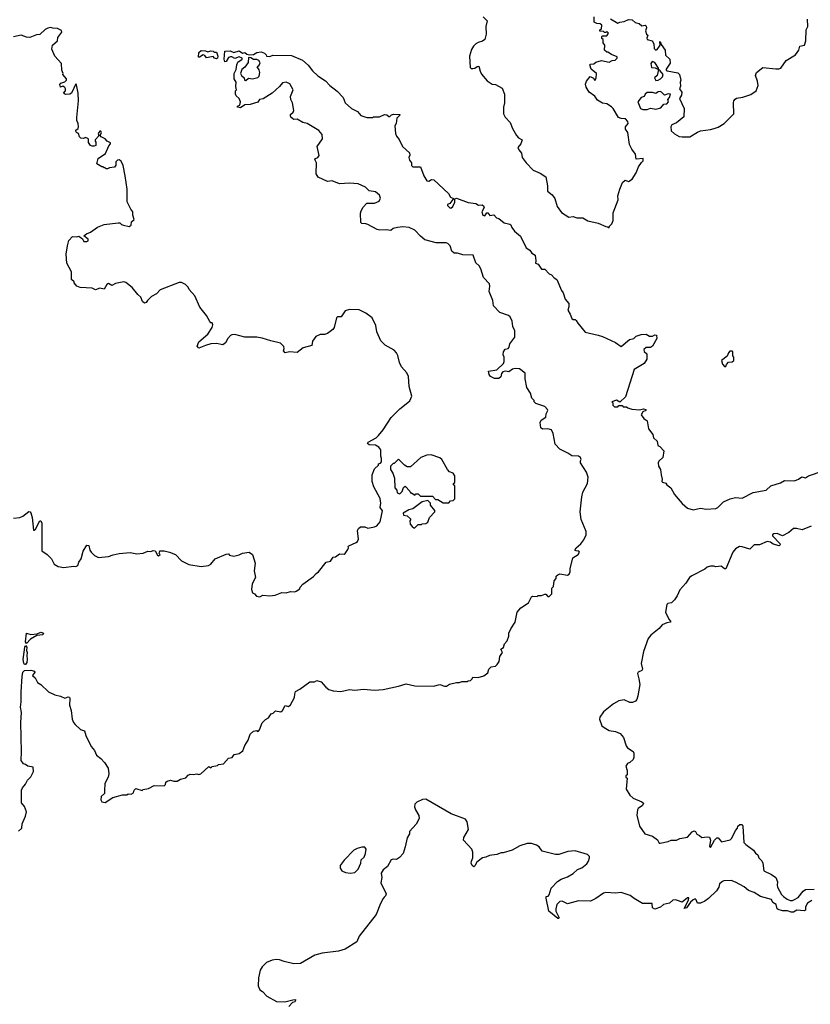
# Model space of a CAD drawing. Extents: x 2029826 to 2248070, y 228728 to 402406.
# Tile 53 of 256: x 2107361 to 2114611, y 285201 to 294228. Entities that reach past the tile are written whole.
import ezdxf

# ---------------------------------------------------------------- set-up
doc = ezdxf.new("R2010")
doc.units = 0

msp = doc.modelspace()

# ---------------------------------------------------------------- linework, layer by layer
at = {"layer": '0CON10XD'}
for points in [[(2111610, 294255), (2111647, 294217), (2111634, 294166), (2111640, 294095), (2111625, 294047.5), (2111605, 294030), (2111565, 294020), (2111545, 294006.7), (2111521.2, 293985), (2111503.3, 293955), (2111486.7, 293895), (2111490.7, 293790.7), (2111500, 293780), (2111515, 293779.2), (2111535.7, 293784.3), (2111555, 293800), (2111572.5, 293802.5), (2111582.5, 293755), (2111595, 293730), (2111647, 293667), (2111695, 293637.5), (2111725, 293632.5), (2111785, 293600), (2111807.5, 293545), (2111807.5, 293465), (2111797.5, 293425), (2111797.5, 293365), (2111812.5, 293335), (2111857.5, 293285), (2111879.3, 293229.3), (2111917.5, 293165), (2111933.9, 293143.9), (2111970, 293125), (2111955, 293091.2), (2111930, 293055), (2111936.7, 293035), (2111963.3, 293005), (2111970, 292965), (2112006.1, 292916.1), (2112069.5, 292849.5), (2112135, 292819.4), (2112186.4, 292786.4), (2112200, 292705), (2112200, 292655), (2112243.3, 292623.3), (2112268.3, 292588.3), (2112290, 292515), (2112330.7, 292460.7), (2112395, 292417.5), (2112435, 292422.5), (2112470.5, 292410.5), (2112525, 292410), (2112570, 292385), (2112665, 292362.5), (2112735, 292332.5), (2112755, 292330), (2112765, 292320), (2112770, 292335), (2112790, 292355), (2112801.7, 292388.3), (2112803.6, 292456.4), (2112847.5, 292575), (2112847, 292613), (2112863.3, 292675), (2112890, 292735), (2112913.6, 292756.4), (2112945, 292743.3), (2112976.2, 292765), (2113015, 292822.5), (2113035, 292877.5), (2113062, 292918), (2113076.7, 292935), (2113076.7, 292956.7), (2113015, 292950), (2113007.5, 292995), (2112975, 293040), (2112952.5, 293085), (2112937.5, 293195), (2112917.5, 293225), (2112917.5, 293245), (2112940, 293275), (2112937.5, 293295), (2112915, 293320), (2112875, 293320.8), (2112852.6, 293332.6), (2112803.6, 293413.6), (2112788.3, 293428.3), (2112745, 293456.7), (2112705, 293462.5), (2112660.7, 293490.7), (2112635, 293527.5), (2112583.9, 293563.9), (2112555, 293610), (2112548.3, 293638.3), (2112557.5, 293665), (2112593, 293707), (2112623.3, 293693.3), (2112635, 293670), (2112647, 293693), (2112650, 293735), (2112600, 293775), (2112590, 293815), (2112595, 293820), (2112625, 293822.5), (2112643, 293837), (2112695, 293853.3), (2112765, 293838), (2112795, 293853.3), (2112821.7, 293858.3), (2112840, 293875), (2112838.3, 293888.3), (2112788.3, 293908.3), (2112755, 293930), (2112745, 293930), (2112725, 293950), (2112727.5, 293995), (2112710, 294015), (2112710, 294045), (2112700, 294055), (2112700, 294075), (2112705, 294080), (2112745, 294080), (2112760, 294105), (2112745, 294120), (2112735, 294110), (2112725, 294110), (2112715, 294120), (2112681.7, 294121.7), (2112680, 294135), (2112697, 294143), (2112698.3, 294178.3), (2112685, 294190), (2112653, 294193), (2112630, 294205), (2112630, 294255)], [(2112780, 294235), (2112845, 294197.5), (2112863.6, 294206.4), (2112905, 294212.5), (2112945, 294230), (2112976.1, 294226.1), (2113005, 294202.5), (2113041.7, 294191.7), (2113065, 294172.5), (2113095, 294176.2), (2113105, 294170), (2113107.7, 294152.3), (2113100, 294125), (2113110, 294095), (2113120, 294085), (2113111.7, 294058.3), (2113113.8, 294045), (2113160, 294035), (2113177, 294007), (2113177.5, 293965), (2113195, 293950), (2113207.5, 293955), (2113227.5, 293985), (2113232.5, 293995), (2113230, 294025), (2113235, 294027.5), (2113241.7, 294001.7), (2113279.2, 293949.2), (2113281.5, 293901.5), (2113321.2, 293865), (2113325, 293830), (2113290, 293775), (2113290, 293765), (2113298.3, 293758.3), (2113395, 293741.2), (2113411.2, 293725), (2113423.3, 293675), (2113417.5, 293655), (2113421.7, 293618.3), (2113410, 293595), (2113433.3, 293565), (2113430, 293535), (2113412.5, 293505), (2113452.5, 293415), (2113451.7, 293338.3), (2113385, 293282.5), (2113340, 293265), (2113332.5, 293245), (2113335, 293210), (2113365, 293180), (2113408.3, 293158.3), (2113435, 293152.5), (2113505, 293152.5), (2113575, 293197.5), (2113605, 293207.5), (2113695, 293220), (2113728.3, 293231.7), (2113765, 293242.5), (2113820, 293275), (2113910, 293365), (2113907.5, 293465), (2113910, 293485), (2113921.7, 293498.3), (2113935, 293510), (2113991.7, 293518.3), (2114065, 293542.5), (2114113, 293577), (2114132.5, 293625), (2114126.7, 293665), (2114107.5, 293715), (2114117.5, 293745), (2114175, 293790), (2114295, 293776.7), (2114323, 293777), (2114340, 293785), (2114390, 293855), (2114474.3, 293905.7), (2114505, 293950), (2114513.6, 293986.4), (2114557.5, 293995), (2114570, 294035), (2114573.6, 294136.4), (2114587.5, 294165), (2114583.6, 294233.6)], [(2107305, 289658.8), (2107364.1, 289664.1), (2107388.8, 289675), (2107445, 289718), (2107457.3, 289717.3), (2107465, 289707.5), (2107475.4, 289665.4), (2107487.5, 289547.5), (2107495, 289546.7), (2107505, 289556.7), (2107545, 289633.8), (2107555, 289633.3), (2107565, 289612.5), (2107565, 289360), (2107614.3, 289324.3), (2107653.3, 289285), (2107677.5, 289235), (2107714.5, 289214.5), (2107765, 289205.6), (2107855, 289218.8), (2107875, 289214.2), (2107895, 289223.3), (2107903.3, 289255), (2107924.3, 289285.7), (2107943.8, 289355), (2107978.3, 289411.7), (2107995, 289406.7), (2108005.3, 289365.3), (2108017.1, 289345), (2108048.8, 289315), (2108085, 289298.5), (2108175, 289307.5), (2108217, 289323), (2108274.2, 289334.2), (2108375, 289341.8), (2108435, 289331.6), (2108495, 289335.8), (2108535, 289356.2), (2108565, 289353.3), (2108585, 289362.5), (2108605, 289360), (2108625, 289320), (2108635, 289313.8), (2108650, 289325), (2108640, 289335), (2108645, 289360), (2108685, 289357.5), (2108735, 289347.5), (2108790, 289325), (2108845, 289267.5), (2108912.4, 289232.4), (2109025, 289214), (2109092.5, 289225), (2109112.5, 289235), (2109153.9, 289286.1), (2109255, 289327.5), (2109275, 289330), (2109285, 289320), (2109325, 289310), (2109375, 289322.5), (2109405, 289337.5), (2109465, 289347.5), (2109496.7, 289325), (2109520, 289245), (2109511.2, 289175), (2109522, 289115), (2109493.8, 289055), (2109487.5, 289005), (2109497.5, 288975), (2109513.3, 288963.3), (2109534.1, 288944.1), (2109563.6, 288936.4), (2109589.3, 288950.7), (2109655, 288946.7), (2109705, 288953.3), (2109765, 288976.2), (2109805, 288973.3), (2109845, 288986.7), (2109885, 288983.3), (2109895, 288987.5), (2109929.3, 289010.7), (2109933, 289027), (2109957, 289053), (2110055, 289123.3), (2110078.3, 289151.7), (2110100, 289165), (2110170, 289255), (2110210, 289265), (2110235, 289300), (2110256.1, 289303.9), (2110295, 289332.5), (2110335, 289328.8), (2110345, 289333.8), (2110370.7, 289369.3), (2110377.5, 289385), (2110372.5, 289397.5), (2110380, 289405), (2110446.1, 289433.9), (2110457.5, 289445), (2110466.7, 289465), (2110460, 289545), (2110467, 289563), (2110485, 289580), (2110525, 289577.5), (2110555, 289566.7), (2110615, 289577.5), (2110635, 289587.5), (2110667.5, 289625), (2110688.8, 289725), (2110667.5, 289755), (2110672.5, 289795), (2110667, 289837), (2110607.5, 289945), (2110593, 289993), (2110592.5, 290055), (2110615, 290110), (2110650, 290145), (2110650, 290155), (2110668.3, 290161.7), (2110680, 290175), (2110680, 290205), (2110672.5, 290225), (2110672.5, 290285), (2110655, 290310), (2110625, 290327.5), (2110565, 290330.8), (2110551.7, 290341.7), (2110555.8, 290355), (2110630, 290395), (2110650, 290415), (2110695, 290467.5), (2110768.3, 290581.7), (2110848.3, 290661.7), (2110921.7, 290718.3), (2110937.5, 290735), (2110956.7, 290775), (2110933.3, 290865), (2110926, 290956), (2110910.7, 290990.7), (2110862.5, 291045), (2110842.5, 291085), (2110829.3, 291149.3), (2110817.5, 291175), (2110795, 291197.5), (2110713.9, 291243.9), (2110672.5, 291285), (2110637.5, 291365), (2110627.5, 291425), (2110592.5, 291495), (2110535, 291537.5), (2110475, 291567.5), (2110385, 291570), (2110345, 291557.5), (2110307.5, 291505), (2110275, 291502.5), (2110266.4, 291493.6), (2110244, 291405), (2110232.1, 291387.9), (2110185, 291350.8), (2110155, 291342), (2110115, 291341.2), (2110077.7, 291322.3), (2110045, 291280), (2110039.1, 291240.9), (2109961.1, 291218.9), (2109905, 291175.7), (2109835.9, 291184.1), (2109795, 291172.5), (2109780.7, 291190.7), (2109786.2, 291215), (2109782.7, 291232.7), (2109753.9, 291263.9), (2109665, 291282.5), (2109585, 291308.8), (2109535, 291316.7), (2109425, 291316), (2109335, 291342.5), (2109305, 291340), (2109295, 291333.3), (2109270, 291305), (2109248, 291265), (2109225, 291246.7), (2109165, 291259.2), (2109115, 291255.7), (2109065, 291242.5), (2109005, 291216.7), (2108987.5, 291235), (2109004.4, 291275), (2109085, 291346.2), (2109126.2, 291405), (2109131.7, 291431.7), (2109125, 291450), (2109115, 291450), (2109105, 291460), (2109075, 291517.5), (2109013.9, 291593.9), (2108966.7, 291695), (2108916.7, 291755), (2108905, 291776.7), (2108880.5, 291800.5), (2108845, 291817.5), (2108825, 291820), (2108649.3, 291750.7), (2108616.4, 291713.6), (2108570.7, 291689.3), (2108532.5, 291655), (2108520, 291635), (2108505, 291630), (2108487.5, 291645), (2108473, 291683), (2108445, 291707.5), (2108393.2, 291773.2), (2108335, 291818.8), (2108315, 291823.8), (2108240.7, 291809.3), (2108205, 291792.5), (2108175, 291810), (2108159.5, 291800.5), (2108135, 291757.5), (2108095, 291766.7), (2108055, 291752.5), (2108025, 291766.7), (2107915, 291773.8), (2107886.4, 291786.4), (2107860, 291815), (2107860, 291825), (2107836.7, 291846.7), (2107836.7, 291915), (2107794.2, 291995), (2107788.8, 292078.8), (2107798.6, 292155), (2107812, 292205), (2107845, 292240), (2107885, 292237.5), (2107905, 292242.5), (2107938.3, 292218.3), (2107950, 292195), (2107977, 292193), (2107988.3, 292201.7), (2107990, 292215), (2107950, 292245), (2107972.5, 292265), (2108010.5, 292279.5), (2108075, 292327.1), (2108135, 292349.2), (2108265, 292366.2), (2108280, 292365), (2108295, 292350), (2108313, 292343), (2108365, 292332.5), (2108382.5, 292345), (2108386.7, 292375), (2108412.5, 292395), (2108398, 292435), (2108400, 292465), (2108380.3, 292490.3), (2108346.9, 292556.9), (2108345.6, 292675), (2108330, 292795), (2108309.7, 292889.7), (2108291.7, 292931.7), (2108275, 292944), (2108258.8, 292941.2), (2108243.3, 292925), (2108242.5, 292895), (2108230, 292875), (2108185, 292870), (2108165, 292860), (2108155, 292860), (2108145, 292870), (2108135, 292870), (2108125, 292880), (2108115, 292880), (2108070, 292905), (2108080, 292955), (2108149.3, 293000.7), (2108179.3, 293070.7), (2108195, 293090), (2108195, 293100), (2108163.9, 293113.9), (2108145, 293136.7), (2108107.5, 293155), (2108100, 293165), (2108112.5, 293195), (2108106.1, 293206.1), (2108095, 293206.7), (2108081.2, 293185), (2108088.3, 293161.7), (2108053, 293127), (2108053, 293113), (2108060, 293105), (2108060, 293075), (2108045, 293067.5), (2108025, 293067.5), (2108010, 293075), (2107993, 293103), (2107991.7, 293131.7), (2107985, 293140), (2107965, 293146.7), (2107945, 293140), (2107921.7, 293141.7), (2107910, 293155), (2107900, 293185), (2107882.5, 293195), (2107877.5, 293205), (2107877.5, 293215), (2107898.3, 293231.7), (2107901.2, 293245), (2107897.1, 293275), (2107884.4, 293304.4), (2107885, 293330), (2107899.2, 293485), (2107897.5, 293555), (2107881.7, 293631.7), (2107875, 293640), (2107836.2, 293555), (2107822.5, 293545), (2107781.7, 293541.7), (2107762.5, 293555), (2107782.5, 293575), (2107782.5, 293595), (2107776.4, 293606.4), (2107757, 293617), (2107735, 293610), (2107730, 293635), (2107740, 293645), (2107775, 293657.5), (2107791.2, 293675), (2107792, 293685), (2107757.5, 293725), (2107760, 293735), (2107747.5, 293765), (2107746.1, 293826.1), (2107683.3, 293895), (2107657, 293957), (2107662.5, 293995), (2107707.5, 294035), (2107712.5, 294065), (2107746.7, 294115), (2107745, 294130), (2107707, 294147), (2107665, 294150), (2107645, 294157.5), (2107618.3, 294151.7), (2107595, 294137.5), (2107547, 294093), (2107515, 294090), (2107455, 294066), (2107425, 294068), (2107375, 294085.6), (2107305, 294072)], [(2108138.3, 287158.3), (2108140, 287135), (2108107.5, 287105), (2108106.7, 287075), (2108115, 287057.5), (2108145, 287052.5), (2108215, 287096.2), (2108305, 287122.5), (2108345, 287122.5), (2108355, 287130), (2108385, 287127.5), (2108405, 287140), (2108412.5, 287165), (2108425, 287180), (2108485, 287162.5), (2108495, 287170), (2108541.7, 287178.3), (2108595, 287207.5), (2108687, 287203), (2108697.5, 287215), (2108701.7, 287238.3), (2108713, 287247), (2108745, 287256.7), (2108775, 287247.5), (2108805, 287247.5), (2108835, 287266.7), (2108885, 287277.5), (2108907, 287303), (2108925, 287312.5), (2108955, 287307.5), (2108985, 287313.3), (2109005, 287306.7), (2109022.5, 287315), (2109095, 287380), (2109115, 287370), (2109125, 287380), (2109175, 287390), (2109185, 287400), (2109230, 287405), (2109275, 287457.5), (2109310, 287465), (2109329.3, 287490.7), (2109375, 287500), (2109406.4, 287523.6), (2109426.4, 287573.6), (2109457, 287623), (2109475, 287677.5), (2109505, 287706.7), (2109535, 287710), (2109543, 287703), (2109550, 287705), (2109561.7, 287718.3), (2109585, 287782.5), (2109615, 287812.5), (2109643, 287827), (2109667, 287863), (2109685, 287870), (2109708.3, 287891.7), (2109755, 287882.5), (2109772.5, 287895), (2109795, 287940), (2109825, 287930), (2109843, 287947), (2109882.5, 288015), (2109883.3, 288045), (2109891.7, 288068.3), (2109929.3, 288090.7), (2110023, 288157), (2110065, 288157.5), (2110085, 288170), (2110125, 288156.7), (2110167.5, 288107.5), (2110197.3, 288087.3), (2110235, 288075.7), (2110305, 288069.2), (2110385, 288086.2), (2110435, 288080), (2110515, 288091.2), (2110615, 288080), (2110693, 288087), (2110835, 288116.7), (2110905, 288140), (2110985, 288120), (2111155, 288116.7), (2111215, 288132.5), (2111255, 288116.7), (2111275, 288116.7), (2111303.6, 288136.4), (2111365, 288150), (2111395, 288150), (2111415, 288160), (2111465, 288160), (2111473, 288167), (2111495, 288170), (2111510, 288185), (2111515, 288200), (2111565, 288197.5), (2111617, 288213), (2111655, 288240), (2111662.5, 288275), (2111683.6, 288296.4), (2111725, 288300), (2111740, 288315), (2111757.5, 288345), (2111765, 288390), (2111787.5, 288425), (2111773, 288457), (2111796.2, 288473.8), (2111806.7, 288505), (2111832.5, 288535), (2111846.7, 288575), (2111846.7, 288605), (2111863.3, 288645), (2111903.3, 288705), (2111923.3, 288795), (2111955, 288837.5), (2112027.7, 288882.3), (2112053.6, 288936.4), (2112065, 288942.5), (2112105, 288940), (2112115, 288950), (2112145, 288950), (2112175, 288960), (2112185, 288960), (2112205, 288940), (2112215, 288940), (2112240, 288965), (2112240, 289015), (2112257, 289033), (2112262.5, 289085), (2112280, 289105), (2112280, 289125), (2112295, 289140), (2112315, 289147.5), (2112385, 289136.7), (2112400, 289145), (2112408.8, 289165), (2112410, 289195), (2112432.5, 289295), (2112482.5, 289325), (2112493.3, 289345), (2112487, 289357), (2112465, 289357.5), (2112452.5, 289365), (2112464.1, 289385.9), (2112506.4, 289423.6), (2112535, 289460), (2112556.7, 289505), (2112556.2, 289535), (2112510, 289645), (2112499.2, 289715), (2112516, 289855), (2112526.2, 289895), (2112566.2, 289975), (2112573.8, 290035), (2112558.3, 290078.3), (2112503.3, 290165), (2112502.5, 290185), (2112510, 290195), (2112503.3, 290215), (2112485, 290225.7), (2112425, 290230), (2112387.5, 290252.5), (2112315, 290290), (2112271.2, 290335), (2112252.5, 290435), (2112236.4, 290466.4), (2112203.6, 290476.4), (2112153.6, 290473.6), (2112140, 290485), (2112132.5, 290535), (2112143.6, 290556.4), (2112186.1, 290583.9), (2112187.5, 290615), (2112203.3, 290645), (2112201.2, 290655), (2112175, 290682.5), (2112095, 290710), (2112080, 290725), (2112078.3, 290738.3), (2112057.5, 290757.5), (2112046, 290805), (2112011.2, 290855), (2111996.7, 290935), (2111996.4, 290986.4), (2111945, 291026.7), (2111905, 291030), (2111880, 291025), (2111845, 291000), (2111815, 291004.3), (2111791.8, 290998.2), (2111779.2, 290985), (2111773.3, 290955), (2111755, 290937.5), (2111715, 290937.5), (2111677, 290957), (2111666.7, 290975), (2111660, 291005), (2111735, 291016.7), (2111796.2, 291075), (2111803.3, 291095), (2111803, 291133), (2111793.3, 291155), (2111796.4, 291183.6), (2111813.9, 291206.1), (2111840, 291215), (2111850, 291225), (2111856.7, 291255), (2111901.7, 291318.3), (2111900, 291375), (2111883.8, 291413.8), (2111875.6, 291465), (2111858.6, 291505), (2111844.7, 291514.7), (2111764.6, 291544.6), (2111706, 291605), (2111698.3, 291655), (2111665.6, 291735), (2111673.1, 291785), (2111668.5, 291805), (2111613.1, 291865), (2111590, 291945), (2111575, 291970), (2111545, 291997.5), (2111518.3, 292068.3), (2111425, 292071.9), (2111375, 292087.8), (2111345, 292087.5), (2111324.2, 292105), (2111309.2, 292155), (2111286.4, 292176.4), (2111271.2, 292181.2), (2111181.1, 292181.1), (2111075, 292211.2), (2111035, 292242), (2110985, 292299.2), (2110932.4, 292322.4), (2110875, 292328.1), (2110825, 292324.2), (2110786.4, 292313.6), (2110765, 292293.8), (2110722.3, 292302.3), (2110665, 292298.6), (2110640, 292305), (2110555, 292348.8), (2110535, 292356.7), (2110498.3, 292358.3), (2110488.3, 292368.3), (2110487.5, 292455), (2110492.9, 292475), (2110510.9, 292509.1), (2110545, 292545.8), (2110615, 292544.4), (2110656.1, 292563.9), (2110668.7, 292591.3), (2110659.8, 292619.8), (2110625, 292650.5), (2110565, 292659.2), (2110531.5, 292691.5), (2110465, 292722.9), (2110385, 292729.2), (2110294.1, 292724.1), (2110225, 292750), (2110185, 292743.8), (2110097.5, 292785), (2110080, 292815), (2110082.5, 292915), (2110067.5, 292945), (2110072.5, 292955), (2110095.9, 292964.1), (2110106.4, 292983.6), (2110090, 293065), (2110139.2, 293135), (2110135.4, 293175.4), (2110103.1, 293213.1), (2109997.4, 293277.4), (2109957.5, 293285), (2109906.4, 293316.4), (2109875, 293312.5), (2109865, 293317.5), (2109847.5, 293335), (2109845, 293350), (2109845, 293357.5), (2109868.8, 293381.2), (2109873.8, 293395), (2109863.3, 293465), (2109847.1, 293495), (2109843.6, 293523.6), (2109868.8, 293585), (2109839.1, 293639.1), (2109805, 293655.8), (2109772.2, 293647.8), (2109744, 293615), (2109675, 293554.5), (2109595, 293503.3), (2109560, 293495), (2109545, 293472.5), (2109475, 293450), (2109425, 293447.5), (2109385, 293420), (2109360, 293425), (2109360, 293435), (2109380, 293445), (2109387.5, 293475), (2109372.5, 293505), (2109345, 293530), (2109340, 293545), (2109340, 293575), (2109350, 293585), (2109343.3, 293615), (2109347.5, 293655), (2109327.5, 293685), (2109326.7, 293735), (2109345, 293770), (2109352.5, 293815), (2109363, 293837), (2109400, 293865), (2109400, 293875), (2109375, 293887.5), (2109335, 293872.5), (2109306.4, 293886.4), (2109293.6, 293886.4), (2109275, 293880), (2109255.9, 293844.1), (2109243, 293843), (2109236.7, 293865), (2109241.7, 293938.3), (2109291.7, 293941.7), (2109325, 293927.5), (2109375, 293942.5), (2109405, 293920), (2109425, 293927.5), (2109445, 293912.5), (2109465, 293906.7), (2109505, 293907.5), (2109535, 293926.7), (2109575, 293932.5), (2109605, 293920), (2109620, 293905), (2109623, 293893), (2109655, 293890), (2109681.7, 293901.7), (2109855, 293900), (2109955, 293855.7), (2110005, 293812.5), (2110047.6, 293757.6), (2110095, 293713.3), (2110165, 293666.7), (2110204.1, 293624.1), (2110271.7, 293571.7), (2110327.5, 293515), (2110347, 293467), (2110403.9, 293413.9), (2110457.5, 293385), (2110488.3, 293348.3), (2110545, 293332.5), (2110595, 293332.5), (2110605, 293337.5), (2110661.7, 293338.3), (2110705, 293357.5), (2110727, 293357), (2110745, 293340), (2110755, 293340), (2110770, 293355), (2110788.3, 293361.7), (2110845, 293360), (2110850, 293355), (2110820, 293325), (2110812.5, 293275), (2110802.5, 293255), (2110807.5, 293185), (2110815, 293160), (2110840.7, 293130.7), (2110872.5, 293065), (2110936.7, 293006.7), (2110940, 292985), (2110930, 292965), (2110935, 292940), (2110952.5, 292915), (2110955, 292890), (2110965, 292880), (2111035, 292880), (2111066.4, 292796.4), (2111095, 292750), (2111111.7, 292748.3), (2111137, 292763), (2111158.3, 292758.3), (2111293, 292633), (2111310.7, 292600.7), (2111338.3, 292588.3), (2111331.7, 292578.3), (2111306.4, 292543.6), (2111282.5, 292535), (2111282.5, 292525), (2111305, 292502.5), (2111315, 292500), (2111332.5, 292515), (2111352.5, 292555), (2111350, 292585), (2111367, 292593), (2111475, 292552.5), (2111545, 292542.5), (2111568.3, 292528.3), (2111601.7, 292531.7), (2111615, 292520), (2111620, 292505), (2111600, 292465), (2111607, 292437), (2111625, 292430), (2111643.6, 292456.4), (2111655, 292456.7), (2111671.7, 292431.7), (2111707.5, 292437.5), (2111732.7, 292412.7), (2111755, 292406.7), (2111804.6, 292364.6), (2111854.2, 292354.2), (2111865, 292346.7), (2111873, 292323), (2111898, 292288), (2111952.3, 292242.3), (2112005.9, 292135.9), (2112037.5, 292115), (2112058.3, 292088.3), (2112088.8, 292068.8), (2112093.8, 292016.2), (2112090, 291995), (2112115, 291987.5), (2112145, 291940), (2112175, 291940), (2112215, 291897.5), (2112237.5, 291887.5), (2112260.7, 291860.7), (2112287.5, 291845), (2112328, 291745), (2112343.3, 291725), (2112362, 291665), (2112395.9, 291625.9), (2112395.8, 291594.2), (2112387.5, 291565), (2112408, 291528), (2112425, 291487.5), (2112435, 291480), (2112455, 291480), (2112465, 291470), (2112477.5, 291445), (2112545, 291362.5), (2112666.4, 291336.4), (2112705, 291322.5), (2112825, 291267.5), (2112875, 291232.5), (2112952.5, 291295), (2112993.6, 291306.4), (2113014.3, 291325.7), (2113059.2, 291340.8), (2113105, 291344), (2113135, 291327.5), (2113165, 291327.5), (2113185, 291337.5), (2113200, 291335), (2113203.3, 291305), (2113163.8, 291236.2), (2113145, 291223.3), (2113105, 291221.2), (2113083.8, 291205), (2113086.2, 291185), (2113112.5, 291165), (2113112.5, 291115), (2113087.5, 291075), (2112995, 291020), (2112915, 290770), (2112865, 290720), (2112835, 290740), (2112790, 290725), (2112800, 290715), (2112800, 290695), (2112815, 290680), (2112845, 290680), (2112855, 290690), (2112885, 290690), (2112895, 290680), (2112925, 290680), (2112938.3, 290668.3), (2112975, 290657.5), (2113045, 290650), (2113080.5, 290659.5)], [(2109165, 293870), (2109147.5, 293875), (2109135, 293890), (2109075, 293877.5), (2109059.3, 293899.3), (2109045, 293906.7), (2109010, 293885), (2109000, 293885), (2109002.5, 293927.5), (2109025, 293946.7), (2109065, 293942.5), (2109085, 293932.5), (2109115, 293942.5), (2109135, 293940), (2109145, 293930), (2109165, 293930), (2109176.7, 293895), (2109173.6, 293876.4), (2109165, 293870)], [(2109435, 293670), (2109458.3, 293691.7), (2109495, 293686.7), (2109545, 293697.5), (2109558.3, 293711.7), (2109563, 293743), (2109557.5, 293767.5), (2109540, 293795), (2109558.3, 293811.7), (2109566.4, 293833.6), (2109555, 293852.5), (2109535, 293862.5), (2109505, 293862.5), (2109479.3, 293879.3), (2109460, 293880), (2109455.9, 293834.1), (2109425.9, 293794.1), (2109399.3, 293770.7), (2109386.7, 293735), (2109395, 293717.5), (2109420, 293695), (2109422.5, 293675), (2109435, 293670)], [(2113195, 293670), (2113215, 293673.8), (2113235.8, 293684.2), (2113256.7, 293705), (2113262.5, 293725), (2113235, 293760), (2113220, 293770), (2113220, 293785), (2113185.9, 293835.9), (2113160, 293845), (2113148.8, 293825), (2113155, 293790), (2113187, 293787), (2113220, 293770), (2113206.7, 293715), (2113183.3, 293695), (2113195, 293670)], [(2113115, 293403.3), (2113145, 293417.5), (2113195, 293406.7), (2113240.7, 293419.3), (2113267.5, 293452.5), (2113295, 293457.5), (2113310, 293475), (2113303, 293497), (2113320, 293515), (2113330, 293545), (2113307, 293547), (2113275, 293537.5), (2113247.5, 293565), (2113235, 293570), (2113215, 293567.5), (2113195, 293552.5), (2113165, 293560), (2113115, 293560), (2113096.7, 293545), (2113086.4, 293523.6), (2113060, 293515), (2113030, 293475), (2113055, 293412.5), (2113075, 293403.8), (2113115, 293403.3)], [(2113835, 291050), (2113841.7, 291068.3), (2113861.7, 291088.3), (2113895, 291090), (2113910, 291105), (2113910, 291135), (2113900, 291145), (2113900, 291185), (2113895, 291190), (2113871.7, 291188.3), (2113860, 291175), (2113848.3, 291141.7), (2113797.5, 291105), (2113805, 291070), (2113825, 291050), (2113835, 291050)], [(2113080.5, 290659.5), (2113102.5, 290655), (2113102.5, 290645), (2113075, 290633.8), (2113061.2, 290605), (2113085, 290572.5), (2113115, 290550), (2113126.4, 290476.4), (2113166.7, 290425), (2113172.5, 290395), (2113206.2, 290365), (2113213, 290323), (2113230, 290315), (2113266.2, 290275), (2113257.5, 290215), (2113220.8, 290179.2), (2113214.2, 290165), (2113219.2, 290135), (2113237.5, 290105), (2113242, 290055), (2113253.3, 290015), (2113250, 289995), (2113255, 289987.5), (2113285, 289977.5), (2113295, 289962.5), (2113332.5, 289935), (2113366.4, 289876.4), (2113400, 289835), (2113435, 289793.8), (2113485, 289750.8), (2113535, 289735.8), (2113605, 289749.4), (2113655, 289740), (2113745, 289747.5), (2113763, 289757), (2113815, 289806.7), (2113875, 289836.2), (2113925, 289848), (2113985, 289840), (2114085.9, 289894.1), (2114205, 289916.2), (2114247.5, 289955), (2114337.3, 289982.7), (2114375, 290003.3), (2114465, 290000), (2114502.5, 290015), (2114533, 290037), (2114565, 290027.5), (2114595, 290046.7), (2114729.5, 290090.5)], [(2111295, 289800), (2111311.7, 289818.3), (2111335, 289820), (2111350, 289835), (2111350, 289955), (2111340, 289965), (2111340, 289975), (2111350, 289985), (2111350, 290045), (2111335, 290070), (2111303, 290083), (2111283.6, 290103.6), (2111232.5, 290195), (2111215, 290212.5), (2111135, 290237.5), (2111093, 290237), (2111040, 290215), (2110945, 290130), (2110915, 290130), (2110890, 290145), (2110835, 290200), (2110795, 290160), (2110785, 290160), (2110760, 290135), (2110760, 290105), (2110781.7, 290071.7), (2110797.5, 290025), (2110800, 289935), (2110820, 289915), (2110821.7, 289891.7), (2110848.3, 289881.7), (2110868.3, 289901.7), (2110881.7, 289938.3), (2110895, 289950), (2110940, 289905), (2110945, 289890), (2110955, 289890), (2110985, 289870), (2110995, 289880), (2111015, 289880), (2111035, 289860), (2111145, 289860), (2111175, 289830), (2111195, 289830), (2111245, 289800), (2111295, 289800)], [(2110985, 289570), (2111015, 289600), (2111045, 289600), (2111053, 289607), (2111085, 289610), (2111105, 289620), (2111120, 289665), (2111167.5, 289715), (2111167, 289727), (2111128.3, 289778.3), (2111127, 289797), (2111105, 289820), (2111053, 289807), (2110966.1, 289743.9), (2110930, 289735), (2110877.5, 289705), (2110880, 289685), (2110915, 289680), (2110948.3, 289648.3), (2110940, 289635), (2110943, 289603), (2110960.7, 289580.7), (2110975, 289570), (2110985, 289570)], [(2114620, 289585), (2114535, 289552), (2114485, 289563.8), (2114455, 289563.8), (2114414, 289526), (2114355, 289497.5), (2114306.4, 289516.4), (2114275, 289513.3), (2114262.5, 289505), (2114263.3, 289495), (2114331.4, 289425), (2114332.9, 289415), (2114325, 289404.5), (2114270, 289420), (2114245, 289438.8), (2114215, 289443.8), (2114145, 289412.5), (2114095, 289413.3), (2114056.4, 289373.6), (2113986.6, 289396.6), (2113961.3, 289398.7), (2113925, 289375.8), (2113899.2, 289345), (2113837.5, 289195), (2113825, 289193.3), (2113793, 289217), (2113745, 289212.5), (2113725, 289218.8), (2113695, 289217.1), (2113665, 289208), (2113645, 289191.2), (2113525, 289130), (2113502.5, 289115), (2113468.3, 289061.7), (2113415, 289002.5), (2113390, 288945), (2113365, 288908.8), (2113337, 288883), (2113305, 288876.7), (2113293.9, 288866.1), (2113282, 288795), (2113312.9, 288732.9), (2113330, 288715), (2113330, 288705), (2113295, 288700), (2113251.2, 288678.8), (2113225, 288647.5), (2113148, 288585), (2113125, 288556.2), (2113080.8, 288435), (2113061.1, 288325), (2113072.5, 288275), (2113065, 288261.2), (2113032.7, 288247.3), (2113026.7, 288235), (2113038.8, 288185), (2113048.3, 288131.7), (2113029.3, 288030.7), (2113020, 287995), (2113009.3, 287980.7), (2112981.7, 287968.3), (2112955, 287966.7), (2112905, 287991.2), (2112855, 287984.2), (2112805, 287955.8), (2112715, 287881.2), (2112680, 287835), (2112676.7, 287815), (2112700, 287755), (2112719.3, 287739.3), (2112765, 287710), (2112823, 287703), (2112867.5, 287685), (2112898.3, 287648.3), (2112922.3, 287572.3), (2112935, 287552.5), (2112985, 287517.5), (2112992.5, 287505), (2112993.8, 287465), (2112986.7, 287445), (2112955, 287417.5), (2112935, 287410), (2112920, 287385), (2112932.5, 287345), (2112930, 287305), (2112920, 287295), (2112920, 287285), (2112930, 287275), (2112923, 287173), (2112955, 287120), (2112985, 287090), (2113065, 287057.5), (2113080, 287045), (2113072.5, 287025), (2113032.5, 286995), (2113026.4, 286983.6), (2113021.2, 286935), (2113043.9, 286833.9), (2113094.2, 286764.2), (2113165, 286742.5), (2113209.3, 286709.3), (2113217, 286697), (2113225, 286680), (2113235, 286677.5), (2113306.4, 286693.6), (2113335, 286706.7), (2113383, 286707), (2113415, 286722.5), (2113485, 286732.5), (2113527, 286783), (2113545, 286792.5), (2113556.4, 286786.4), (2113570.7, 286760.7), (2113595, 286750), (2113615, 286730), (2113665, 286737.5), (2113687.5, 286735), (2113696.2, 286705), (2113687, 286647), (2113695, 286637.5), (2113732.7, 286707.3), (2113755, 286727.5), (2113766.4, 286726.4), (2113795, 286691.2), (2113875, 286708), (2113890.8, 286725), (2113924.3, 286795.7), (2113942.5, 286815), (2113947.5, 286835), (2113965, 286850), (2113985, 286850), (2113991.2, 286835), (2114002.5, 286685), (2114018.8, 286665), (2114091.2, 286615), (2114107, 286587), (2114130.7, 286570.7), (2114138, 286545), (2114165, 286516.2), (2114173.8, 286495), (2114183.9, 286423.9), (2114255, 286391.2), (2114295, 286362.5), (2114310, 286325), (2114306.2, 286295), (2114311.2, 286275), (2114347.7, 286207.7), (2114365, 286190), (2114397.5, 286165), (2114425, 286153.8), (2114446.4, 286153.6), (2114465, 286162.5), (2114499.5, 286180.5), (2114545, 286238.8), (2114565, 286253.3), (2114645, 286257.5)], [(2107425, 288510), (2107414.2, 288524.2), (2107425, 288602.5), (2107465, 288591.2), (2107523, 288597), (2107555, 288612.5), (2107580, 288605), (2107575, 288590), (2107518.3, 288581.7), (2107461.7, 288548.3), (2107425, 288510)], [(2107415, 288317.5), (2107405, 288317.5), (2107398.8, 288328.8), (2107392.3, 288362.3), (2107407.5, 288475), (2107415, 288490), (2107426.7, 288475), (2107422.5, 288445), (2107430, 288425), (2107426, 288395), (2107430.6, 288365), (2107425.8, 288334.2), (2107415, 288317.5)], [(2107351.2, 286788.8), (2107382.5, 286817.5), (2107383.8, 286855), (2107415, 286926.2), (2107424.2, 286965), (2107405.8, 287015), (2107377.3, 287047.3), (2107379.4, 287165), (2107385.7, 287185), (2107415, 287220), (2107432.7, 287257.3), (2107465, 287287.5), (2107488.8, 287335), (2107483.9, 287373.9), (2107435.9, 287385.9), (2107415, 287401.2), (2107395, 287405.8), (2107375.4, 287435), (2107379.1, 287515), (2107371.6, 287785), (2107376.9, 287876.9), (2107368.9, 287925), (2107376, 287974), (2107374.6, 288065), (2107382.7, 288205), (2107388.9, 288245), (2107405, 288261.4), (2107465, 288265.6), (2107496.7, 288255), (2107500, 288245), (2107480, 288215), (2107503, 288193), (2107525, 288152.5), (2107555, 288133.3), (2107625.9, 288065.9), (2107685, 288038), (2107735.8, 288025.8), (2107775, 288008.8), (2107805, 288019.2), (2107817.5, 288017.5), (2107822, 288005), (2107817.5, 287945), (2107834.2, 287895), (2107842.9, 287815), (2107856.2, 287785), (2107870, 287765), (2107920, 287720), (2107956.9, 287706.9), (2107968, 287665), (2108018, 287565), (2108046.9, 287526.9), (2108066.4, 287486.4), (2108105.9, 287455.9), (2108139.5, 287419.5), (2108172.5, 287365), (2108180, 287315), (2108173.3, 287285), (2108143.3, 287225), (2108138.3, 287158.3)], [(2113393.6, 286153.6), (2113375, 286160), (2113350, 286155), (2113320.7, 286129.3), (2113265, 286116.7), (2113237, 286093), (2113185, 286072.5), (2113163.3, 286085), (2113160, 286125), (2113072.5, 286125), (2112995, 286170), (2112958.3, 286198.3), (2112875, 286225.8), (2112825, 286218.8), (2112735, 286226.2), (2112715, 286218.8), (2112645, 286170), (2112595, 286146.9), (2112485, 286151.1), (2112385, 286122.9), (2112335, 286148), (2112312.5, 286145), (2112286, 286115), (2112275.9, 286075.9), (2112278, 286055), (2112308.8, 285995), (2112305, 285987.5), (2112295, 285987.5), (2112214.4, 286055), (2112187.5, 286175), (2112190, 286190), (2112206.1, 286193.9), (2112216.1, 286203.9), (2112235.8, 286265), (2112291.9, 286328.1), (2112325, 286350), (2112385, 286368.8), (2112435, 286400), (2112475, 286436.2), (2112515, 286451.2), (2112561.7, 286488.3), (2112578, 286515), (2112586.2, 286545), (2112585, 286557.5), (2112567.5, 286575), (2112455, 286608.9), (2112387.5, 286602.5), (2112306.1, 286573.9), (2112275, 286574), (2112152.5, 286605), (2112125.5, 286645.5), (2112100.9, 286660.9), (2112055, 286674.3), (2112014.3, 286675.7), (2111947.5, 286655), (2111875.7, 286614.3), (2111795, 286591.2), (2111775, 286591.2), (2111735, 286576), (2111670, 286565), (2111635, 286548.8), (2111605, 286543.3), (2111552.5, 286505), (2111535, 286470), (2111525, 286462.5), (2111510, 286475), (2111502.5, 286495), (2111503.3, 286515), (2111517.5, 286545), (2111516.7, 286595), (2111507.5, 286625), (2111430, 286705), (2111435, 286730), (2111478, 286805), (2111464, 286875), (2111447.9, 286897.9), (2111316.6, 286946.6), (2111085, 287080.4), (2111055, 287079.7), (2111002.9, 287055), (2110985.7, 287035), (2110982.3, 287012.3), (2110990, 286985), (2111021.4, 286931.4), (2111022.9, 286905), (2110997.3, 286852.7), (2110936.7, 286785), (2110937, 286763), (2110913, 286727), (2110896.7, 286645), (2110877.5, 286585), (2110845, 286547.5), (2110815, 286530), (2110785, 286533.3), (2110766.7, 286525), (2110734.5, 286465.5), (2110695, 286433.8), (2110676.2, 286405), (2110683.3, 286365), (2110673.3, 286315), (2110721.2, 286215), (2110716.7, 286195), (2110702.5, 286185), (2110695, 286170), (2110670, 286125), (2110628.8, 286025), (2110473.3, 285825), (2110453.8, 285775), (2110345, 285708), (2110285, 285688), (2110135, 285668.6), (2110067.9, 285652.1), (2109935, 285574.2), (2109875, 285572), (2109785, 285593.3), (2109745, 285610), (2109715, 285613.3), (2109675, 285606.7), (2109625, 285583.3), (2109583.3, 285545), (2109566.2, 285515), (2109551.2, 285445), (2109549.3, 285369.3), (2109562.5, 285335), (2109587.7, 285317.7), (2109627.5, 285275), (2109715, 285227.5), (2109793.6, 285223.6), (2109865, 285242), (2109890, 285245), (2109891.2, 285235), (2109883.3, 285225), (2109862.7, 285217.3), (2109827.9, 285182.1)], [(2110395, 286404.4), (2110435, 286410), (2110465, 286441.2), (2110489.4, 286495), (2110491.2, 286525), (2110518.9, 286551.1), (2110532.9, 286585), (2110538.6, 286625), (2110525, 286642), (2110498.3, 286641.7), (2110455, 286629.4), (2110426.6, 286613.4), (2110335, 286524.2), (2110300, 286475), (2110298.8, 286448.8), (2110315, 286424), (2110348.3, 286408.3), (2110395, 286404.4)], [(2114625, 286152.5), (2114585, 286130), (2114567.5, 286095), (2114565.9, 286064.1), (2114555, 286057.5), (2114487, 286063), (2114455, 286046.7), (2114435, 286046.7), (2114403, 286057), (2114355, 286057.5), (2114315, 286070), (2114306.4, 286076.4), (2114296.1, 286116.1), (2114267.5, 286135), (2114255, 286162.5), (2114155, 286190), (2114095, 286226.2), (2114042.5, 286245), (2114005, 286277.5), (2113925, 286322.5), (2113885, 286336.7), (2113817, 286333), (2113805, 286327.5), (2113777.5, 286305), (2113773.3, 286275), (2113749.2, 286240.8), (2113677.3, 286172.7), (2113643.6, 286146.4), (2113605, 286127.5), (2113575, 286130), (2113565, 286160), (2113555, 286167.5), (2113535, 286158.8), (2113512.5, 286137.5), (2113475.8, 286085), (2113455, 286080), (2113493.3, 286155), (2113496.4, 286176.4), (2113485, 286176.7), (2113435, 286137.5), (2113393.6, 286153.6)]]:
    msp.add_lwpolyline(points, dxfattribs=at)

doc.saveas('drawing.dxf')
